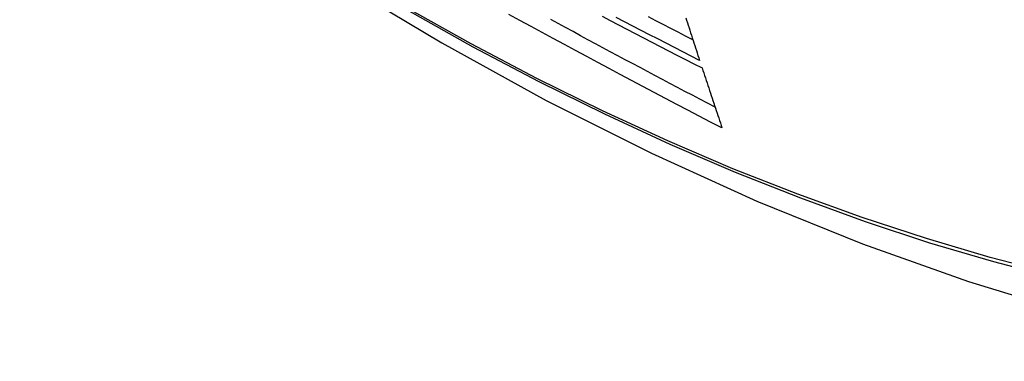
# Model space of a CAD drawing. Header units: inches. Extents: x 532.5 to 626.4, y 208.3 to 286.7.
# Tile 79 of 106: x 579.87 to 580.238, y 246.021 to 246.149. Entities that reach past the tile are written whole.
import ezdxf

# ---------------------------------------------------------------- set-up
doc = ezdxf.new("R2010")
doc.units = ezdxf.units.IN
doc.header["$MEASUREMENT"] = 0
doc.layers.add('Visible Edges(ANSI)', color=7, linetype='Continuous', lineweight=25)
doc.layers.add('Visible Tangent Edges(ANSI)', color=7, linetype='Continuous', lineweight=25)

msp = doc.modelspace()

# ---------------------------------------------------------------- linework, layer by layer
at = {"layer": 'Visible Edges(ANSI)', "flags": 128}
for points in [[(579.72832, 246.37085), (579.76413, 246.33672), (579.80051, 246.30399), (579.83739, 246.27271), (579.87475, 246.24293), (579.91252, 246.21471), (579.95066, 246.18809), (579.98913, 246.16313), (580.02788, 246.13988), (580.06686, 246.11838), (580.10604, 246.09868), (580.14536, 246.08083), (580.18479, 246.06488), (580.22428, 246.05088), (580.26379, 246.03888), (580.30327, 246.02894), (580.34267, 246.02111)], [(580.13238, 246.10814), (580.12815, 246.11034), (580.12392, 246.11254), (580.1197, 246.11474), (580.11548, 246.11695), (580.11126, 246.11916), (580.10705, 246.12138), (580.10285, 246.1236), (580.09865, 246.12582), (580.09446, 246.12805), (580.09027, 246.13028), (580.08608, 246.13252), (580.08191, 246.13476), (580.07775, 246.137), (580.07359, 246.13924), (580.06944, 246.14149), (580.0653, 246.14374), (580.06117, 246.14599), (580.05704, 246.14825), (580.05292, 246.15052)], [(580.12979, 246.11592), (580.12698, 246.11738), (580.12417, 246.11885), (580.12137, 246.12032), (580.11857, 246.12179), (580.11577, 246.12326), (580.11298, 246.12473), (580.11019, 246.12621), (580.10739, 246.12769), (580.10461, 246.12916), (580.10182, 246.13065), (580.09903, 246.13213), (580.09625, 246.13361), (580.09347, 246.1351), (580.09069, 246.13659), (580.08792, 246.13808), (580.08514, 246.13957), (580.08237, 246.14107), (580.0796, 246.14256), (580.07683, 246.14406), (580.07406, 246.14557), (580.0713, 246.14707), (580.06854, 246.14858)], [(580.08763, 246.14979), (580.09073, 246.14818), (580.09383, 246.14656), (580.09693, 246.14495), (580.10003, 246.14333), (580.10314, 246.14172), (580.10625, 246.14012), (580.10936, 246.13851), (580.11247, 246.13691), (580.11559, 246.13531), (580.11871, 246.13371), (580.12184, 246.13212), (580.12496, 246.13052)], [(580.12403, 246.13335), (580.12091, 246.13494), (580.11778, 246.13653), (580.11466, 246.13813), (580.11154, 246.13973), (580.10843, 246.14133), (580.10531, 246.14293), (580.1022, 246.14453), (580.09909, 246.14614), (580.09598, 246.14775), (580.09288, 246.14936)], [(580.12155, 246.14097), (580.11878, 246.14239), (580.11601, 246.14382), (580.11324, 246.14524), (580.11047, 246.14667), (580.1077, 246.1481), (580.10494, 246.14953)], [(580.11888, 246.14926), (580.11918, 246.14833), (580.11948, 246.14739), (580.11978, 246.14645), (580.12009, 246.14551), (580.12039, 246.14457), (580.12069, 246.14363), (580.12099, 246.1427), (580.1213, 246.14176), (580.1216, 246.14082), (580.1219, 246.13989), (580.12221, 246.13895), (580.12251, 246.13802), (580.12282, 246.13708), (580.12312, 246.13615), (580.12342, 246.13522), (580.12373, 246.13428), (580.12403, 246.13335)], [(580.12496, 246.13052), (580.12527, 246.12959), (580.12557, 246.12865), (580.12588, 246.12772), (580.12619, 246.12678), (580.1265, 246.12585), (580.1268, 246.12492), (580.12711, 246.12398), (580.12742, 246.12305), (580.12773, 246.12211), (580.12804, 246.12118), (580.12835, 246.12025), (580.12866, 246.11931), (580.12897, 246.11838), (580.12928, 246.11745), (580.12959, 246.11651), (580.1299, 246.11558), (580.13021, 246.11465), (580.13052, 246.11372), (580.13083, 246.11279), (580.13114, 246.11186), (580.13145, 246.11093), (580.13176, 246.11), (580.13207, 246.10907), (580.13238, 246.10814)]]:
    msp.add_lwpolyline(points, dxfattribs=at)
at = {"layer": 'Visible Tangent Edges(ANSI)', "flags": 128}
for points in [[(579.72488, 246.3759), (579.74816, 246.35352), (579.77169, 246.33173), (579.79545, 246.31057), (579.81941, 246.29006), (579.84355, 246.27023), (579.86782, 246.25109), (579.89222, 246.23268), (579.9167, 246.21502), (579.94124, 246.19812), (579.9658, 246.182), (579.99036, 246.16669), (580.01491, 246.15217), (580.03946, 246.13845), (580.06401, 246.12552), (580.08852, 246.11341), (580.11298, 246.10211), (580.13735, 246.09165), (580.16162, 246.08203), (580.18576, 246.07327), (580.20978, 246.06535), (580.23364, 246.0583), (580.25733, 246.05211)], [(580.25596, 246.05377), (580.23238, 246.05988), (580.20861, 246.06686), (580.18469, 246.0747), (580.16064, 246.08339), (580.13646, 246.09294), (580.11217, 246.10334), (580.08779, 246.11458), (580.06334, 246.12665), (580.03887, 246.13953), (580.01438, 246.15321), (579.98989, 246.1677), (579.96539, 246.18298), (579.94088, 246.19907), (579.9164, 246.21596), (579.89197, 246.2336), (579.86763, 246.252), (579.84341, 246.27112), (579.81934, 246.29094), (579.79544, 246.31144), (579.77174, 246.33258), (579.74828, 246.35434), (579.72507, 246.3767)]]:
    msp.add_lwpolyline(points, dxfattribs=at)

doc.saveas('drawing.dxf')
